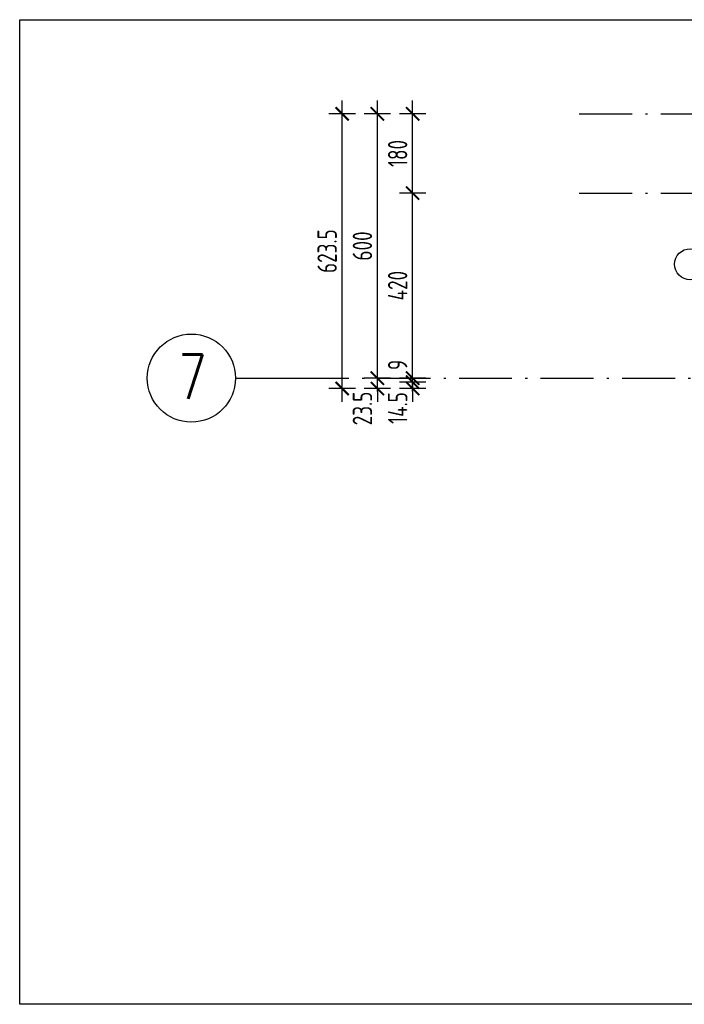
# Model space of a CAD drawing. Extents: x 153948 to 285449, y -89387 to -60195.
# Tile 2 of 100: x 247093 to 248601, y -89387 to -87152. Entities that reach past the tile are written whole.
import ezdxf

# ---------------------------------------------------------------- set-up
doc = ezdxf.new("R2010")
doc.units = 0
doc.header["$LTSCALE"] = 100
doc.header["$MEASUREMENT"] = 0
doc.header["$PDMODE"] = 1
doc.linetypes.add('ACAD_ISO10W100', pattern=[18.5, 12, -3, 0.5, -3])
doc.layers.get('0').update_dxf_attribs({"linetype": 'CONTINUOUS'})
doc.layers.get('DEFPOINTS').update_dxf_attribs({"linetype": 'CONTINUOUS'})
for name, color, linetype in [('OBRYS', 8, 'CONTINUOUS'), ('OSIE', 8, 'ACAD_ISO10W100'), ('R-----OP', 2, 'CONTINUOUS'), ('TEXT1', 2, 'CONTINUOUS'), ('WYMIARY', 1, 'CONTINUOUS')]:
    doc.layers.add(name, color=color, linetype=linetype)
doc.styles.add('STYLE2', font='isocp.shx', dxfattribs={"width": 0.8})
doc.styles.add('TXT3', font='SIMPLEX.SHX', dxfattribs={"width": 0.75, "height": 40})
doc.dimstyles.new('KRESKI_100', dxfattribs={"dimscale": 20, "dimtxt": 2.2, "dimasz": 1.5, "dimexe": 1.5, "dimexo": 1.5, "dimgap": 0.6, "dimtad": 1, "dimdec": 1, "dimrnd": 0.5, "dimdsep": 46, "dimtxsty": 'STYLE2', "dimblk1": 'ARCHTICK', "dimblk2": 'ARCHTICK', "dimsah": 1, "dimcen": 2.5, "dimdle": 1.5, "dimclrd": 10, "dimclre": 10, "dimclrt": 15, "dimadec": 0, "dimazin": 0, "dimtfac": 1, "dimtdec": 1, "dimtmove": 1, "dimatfit": 3, "dimldrblk": 'ARCHTICK', "dimfxl": 1.5, "dimfxlon": 1, "dimtolj": 1, "dimtzin": 0, "dimarcsym": 0})

# ---------------------------------------------------------------- blocks, each defined once
blk = doc.blocks.new('_ARCHTICK')
at = {"color": 0, "linetype": 'ByBlock', "const_width": 0.15}
blk.add_lwpolyline([(-0.5, -0.5), (0.5, 0.5)], dxfattribs=at)
blk = doc.blocks.new('*D334')
at = {"layer": 'DEFPOINTS', "color": 0, "ltscale": 0.1, "transparency": 16777216}
for p in [(247825, -87365.7), (248363.2, -87365.7), (248692.9, -87989.2)]:
    blk.add_point(p, dxfattribs=at)
at = {"layer": 'WYMIARY', "color": 10, "lineweight": -2, "ltscale": 0.1, "transparency": 16777216}
for p, q in [((247825, -88019.2), (247825, -87335.7)), ((247855, -87365.7), (247795, -87365.7)), ((247855, -87989.2), (247795, -87989.2))]:
    blk.add_line(p, q, dxfattribs=at)
at = {"layer": 'WYMIARY', "color": 10, "lineweight": -2, "ltscale": 0.1, "transparency": 16777216, "xscale": 30, "yscale": 30, "zscale": 30}
for p, rotation in [((247825, -87365.7), 90), ((247825, -87989.2), 270)]:
    blk.add_blockref('_ARCHTICK', p, dxfattribs=dict(at, rotation=rotation))
at = {"layer": 'WYMIARY', "color": 15, "ltscale": 0.1, "transparency": 16777216, "insert": (247791, -87677.4), "char_height": 44, "attachment_point": 5, "rotation": 90, "style": 'STYLE2'}
blk.add_mtext('\\A1;623.5', dxfattribs=at)
blk = doc.blocks.new('*D335')
at = {"layer": 'DEFPOINTS', "color": 0, "ltscale": 0.1, "transparency": 16777216}
for p in [(247905, -87965.7), (247985, -87965.7), (248692.9, -87989.2)]:
    blk.add_point(p, dxfattribs=at)
at = {"layer": 'WYMIARY', "color": 10, "lineweight": -2, "ltscale": 0.1, "transparency": 16777216}
for p, q in [((247905, -87965.7), (247905, -87935.7)), ((247935, -87965.7), (247875, -87965.7)), ((247905, -87989.2), (247905, -87965.7)), ((247935, -87989.2), (247875, -87989.2)), ((247905, -87989.2), (247905, -88019.2))]:
    blk.add_line(p, q, dxfattribs=at)
at = {"layer": 'WYMIARY', "color": 10, "lineweight": -2, "ltscale": 0.1, "transparency": 16777216, "xscale": 30, "yscale": 30, "zscale": 30}
for p, rotation in [((247905, -87965.7), 270), ((247905, -87989.2), 90)]:
    blk.add_blockref('_ARCHTICK', p, dxfattribs=dict(at, rotation=rotation))
at = {"layer": 'WYMIARY', "color": 15, "ltscale": 0.1, "transparency": 16777216, "insert": (247871, -88034.5), "char_height": 44, "attachment_point": 5, "rotation": 90, "style": 'STYLE2'}
blk.add_mtext('\\A1;23.5', dxfattribs=at)
blk = doc.blocks.new('*D336')
at = {"layer": 'DEFPOINTS', "color": 0, "ltscale": 0.1, "transparency": 16777216}
for p in [(247905, -87365.7), (247985, -87365.7), (247985, -87965.7)]:
    blk.add_point(p, dxfattribs=at)
at = {"layer": 'WYMIARY', "color": 10, "lineweight": -2, "ltscale": 0.1, "transparency": 16777216}
for p, q in [((247905, -87995.7), (247905, -87335.7)), ((247935, -87365.7), (247875, -87365.7)), ((247935, -87965.7), (247875, -87965.7))]:
    blk.add_line(p, q, dxfattribs=at)
at = {"layer": 'WYMIARY', "color": 10, "lineweight": -2, "ltscale": 0.1, "transparency": 16777216, "xscale": 30, "yscale": 30, "zscale": 30}
for p, rotation in [((247905, -87365.7), 90), ((247905, -87965.7), 270)]:
    blk.add_blockref('_ARCHTICK', p, dxfattribs=dict(at, rotation=rotation))
at = {"layer": 'WYMIARY', "color": 15, "ltscale": 0.1, "transparency": 16777216, "insert": (247871, -87665.7), "char_height": 44, "attachment_point": 5, "rotation": 90, "style": 'STYLE2'}
blk.add_mtext('\\A1;600', dxfattribs=at)
blk = doc.blocks.new('*D337')
at = {"layer": 'DEFPOINTS', "color": 0, "ltscale": 0.1, "transparency": 16777216}
for p in [(247985, -87974.7), (248065, -87974.7), (248692.9, -87989.2)]:
    blk.add_point(p, dxfattribs=at)
at = {"layer": 'WYMIARY', "color": 10, "lineweight": -2, "ltscale": 0.1, "transparency": 16777216}
for p, q in [((247985, -87974.7), (247985, -87944.7)), ((248015, -87974.7), (247955, -87974.7)), ((247985, -87989.2), (247985, -87974.7)), ((248015, -87989.2), (247955, -87989.2)), ((247985, -87989.2), (247985, -88019.2))]:
    blk.add_line(p, q, dxfattribs=at)
at = {"layer": 'WYMIARY', "color": 10, "lineweight": -2, "ltscale": 0.1, "transparency": 16777216, "xscale": 30, "yscale": 30, "zscale": 30}
for p, rotation in [((247985, -87974.7), 270), ((247985, -87989.2), 90)]:
    blk.add_blockref('_ARCHTICK', p, dxfattribs=dict(at, rotation=rotation))
at = {"layer": 'WYMIARY', "color": 15, "ltscale": 0.1, "transparency": 16777216, "insert": (247951, -88033.4), "char_height": 44, "attachment_point": 5, "rotation": 90, "style": 'STYLE2'}
blk.add_mtext('\\A1;14.5', dxfattribs=at)
blk = doc.blocks.new('*D338')
at = {"layer": 'DEFPOINTS', "color": 0, "ltscale": 0.1, "transparency": 16777216}
for p in [(247985, -87965.7), (248065, -87965.7), (248065, -87974.7)]:
    blk.add_point(p, dxfattribs=at)
at = {"layer": 'WYMIARY', "color": 10, "lineweight": -2, "ltscale": 0.1, "transparency": 16777216}
for p, q in [((247985, -87965.7), (247985, -87935.7)), ((248015, -87965.7), (247955, -87965.7)), ((248015, -87974.7), (247955, -87974.7)), ((247985, -87974.7), (247985, -87965.7)), ((247985, -87974.7), (247985, -88004.7))]:
    blk.add_line(p, q, dxfattribs=at)
at = {"layer": 'WYMIARY', "color": 10, "lineweight": -2, "ltscale": 0.1, "transparency": 16777216, "xscale": 30, "yscale": 30, "zscale": 30}
for p, rotation in [((247985, -87965.7), 270), ((247985, -87974.7), 90)]:
    blk.add_blockref('_ARCHTICK', p, dxfattribs=dict(at, rotation=rotation))
at = {"layer": 'WYMIARY', "color": 15, "ltscale": 0.1, "transparency": 16777216, "insert": (247951, -87935.7), "char_height": 44, "attachment_point": 5, "rotation": 90, "style": 'STYLE2'}
blk.add_mtext('\\A1;9', dxfattribs=at)
blk = doc.blocks.new('*D339')
at = {"layer": 'DEFPOINTS', "color": 0, "ltscale": 0.1, "transparency": 16777216}
for p in [(247985, -87545.7), (248065, -87545.7), (248065, -87965.7)]:
    blk.add_point(p, dxfattribs=at)
at = {"layer": 'WYMIARY', "color": 10, "lineweight": -2, "ltscale": 0.1, "transparency": 16777216}
for p, q in [((247985, -87995.7), (247985, -87515.7)), ((248015, -87545.7), (247955, -87545.7)), ((248015, -87965.7), (247955, -87965.7))]:
    blk.add_line(p, q, dxfattribs=at)
at = {"layer": 'WYMIARY', "color": 10, "lineweight": -2, "ltscale": 0.1, "transparency": 16777216, "xscale": 30, "yscale": 30, "zscale": 30}
for p, rotation in [((247985, -87545.7), 90), ((247985, -87965.7), 270)]:
    blk.add_blockref('_ARCHTICK', p, dxfattribs=dict(at, rotation=rotation))
at = {"layer": 'WYMIARY', "color": 15, "ltscale": 0.1, "transparency": 16777216, "insert": (247951, -87755.7), "char_height": 44, "attachment_point": 5, "rotation": 90, "style": 'STYLE2'}
blk.add_mtext('\\A1;420', dxfattribs=at)
blk = doc.blocks.new('*D340')
at = {"layer": 'DEFPOINTS', "color": 0, "ltscale": 0.1, "transparency": 16777216}
for p in [(247985, -87365.7), (248065, -87365.7), (248363.2, -87545.7)]:
    blk.add_point(p, dxfattribs=at)
at = {"layer": 'WYMIARY', "color": 10, "lineweight": -2, "ltscale": 0.1, "transparency": 16777216}
for p, q in [((247985, -87575.7), (247985, -87335.7)), ((248015, -87365.7), (247955, -87365.7)), ((248015, -87545.7), (247955, -87545.7))]:
    blk.add_line(p, q, dxfattribs=at)
at = {"layer": 'WYMIARY', "color": 10, "lineweight": -2, "ltscale": 0.1, "transparency": 16777216, "xscale": 30, "yscale": 30, "zscale": 30}
for p, rotation in [((247985, -87365.7), 90), ((247985, -87545.7), 270)]:
    blk.add_blockref('_ARCHTICK', p, dxfattribs=dict(at, rotation=rotation))
at = {"layer": 'WYMIARY', "color": 15, "ltscale": 0.1, "transparency": 16777216, "insert": (247951, -87455.7), "char_height": 44, "attachment_point": 5, "rotation": 90, "style": 'STYLE2'}
blk.add_mtext('\\A1;180', dxfattribs=at)

msp = doc.modelspace()

# ---------------------------------------------------------------- linework, layer by layer
at = {"layer": 'OBRYS', "ltscale": 0.5}
msp.add_lwpolyline([(247093.47, -87152.09), (255560.4, -87152.09), (255560.4, -89386.83), (247093.47, -89386.83)], close=True, dxfattribs=at)
at = {"layer": 'OSIE', "ltscale": 0.1}
for p, q in [((248363.17, -87365.66), (249349.98, -87365.66)), ((248363.17, -87545.66), (255560.4, -87545.66)), ((247720.4, -87965.66), (255560.4, -87965.66))]:
    msp.add_line(p, q, dxfattribs=at)
at = {"layer": 'R-----OP'}
msp.add_circle((248614.63, -87707.05), 35.19, dxfattribs=at)
at = {"layer": 'TEXT1'}
msp.add_line((247583.04, -87965.66), (247720.4, -87965.66), dxfattribs=at)
msp.add_circle((247483.04, -87965.66), 100, dxfattribs=at)

# ---------------------------------------------------------------- texts
at = {"layer": 'TEXT1', "style": 'TXT3', "width": 0.75}
msp.add_text('7', height=100, dxfattribs=at).set_placement((247453.24, -88012.3))

# ---------------------------------------------------------------- dimensions: what is measured, and where the dimension line sits
at = {"layer": 'WYMIARY', "ltscale": 0.1}
for base, p1, p2, picture, middle in [((247824.99, -87365.66), (248692.9, -87989.16), (248363.17, -87365.66), '*D334', (247790.98, -87677.41)), ((247904.99, -87365.66), (247984.99, -87965.66), (247984.99, -87365.66), '*D336', (247870.99, -87665.66)), ((247984.99, -87365.66), (248363.17, -87545.66), (248064.99, -87365.66), '*D340', (247950.99, -87455.66)), ((247984.99, -87545.66), (248064.99, -87965.66), (248064.99, -87545.66), '*D339', (247950.98, -87755.66))]:
    dim = msp.add_linear_dim(base=base, p1=p1, p2=p2, angle=90, dimstyle='KRESKI_100', dxfattribs=at)
    dim.commit()
    dim.dimension.update_dxf_attribs({"geometry": picture, "text_midpoint": middle})
for base, p1, p2, picture, middle in [((247904.99, -87965.66), (248692.9, -87989.16), (247984.99, -87965.66), '*D335', (247904.99, -88034.47)), ((247984.99, -87965.66), (248064.99, -87974.66), (248064.99, -87965.66), '*D338', (247984.99, -87935.66)), ((247984.99, -87974.66), (248692.9, -87989.16), (248064.99, -87974.66), '*D337', (247984.99, -88033.4))]:
    dim = msp.add_linear_dim(base=base, p1=p1, p2=p2, angle=90, dimstyle='KRESKI_100', dxfattribs=at)
    dim.commit()
    dim.dimension.update_dxf_attribs({"geometry": picture, "text_midpoint": middle, "dimtype": 160})

doc.saveas('drawing.dxf')
